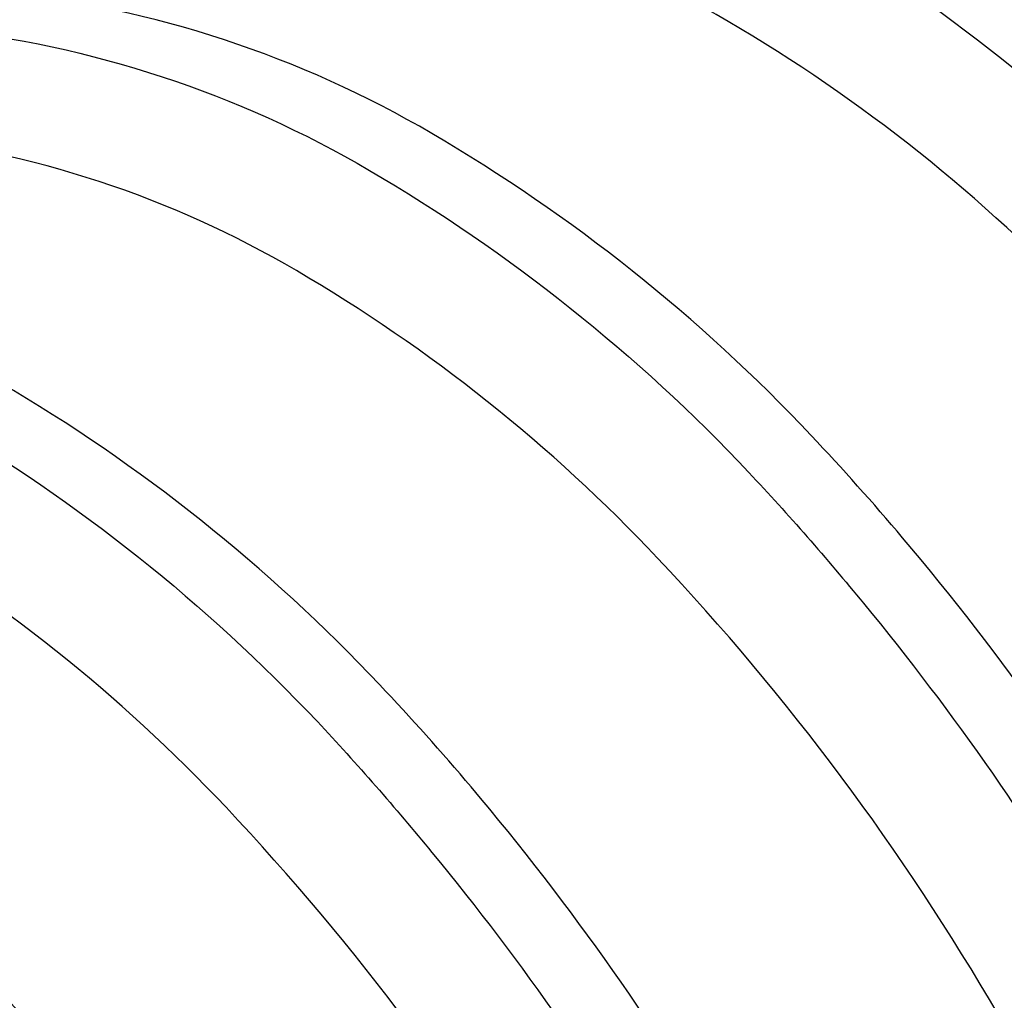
# Model space of a CAD drawing. Extents: x -15981 to -11679, y 2285 to 5601.
# Tile 59 of 103: x -14094 to -14019, y 3178 to 3252. Entities that reach past the tile are written whole.
import ezdxf

# ---------------------------------------------------------------- set-up
doc = ezdxf.new("R2010")
doc.units = 0
doc.header["$MEASUREMENT"] = 0
doc.layers.add('TANK', color=2, linetype='CONTINUOUS')

msp = doc.modelspace()

# ---------------------------------------------------------------- linework, layer by layer
at = {"layer": 'TANK', "elevation": 0}
for points in [[(-13955.059, 3098.542, 0.085374), (-13950.693, 3125.695, 0.071312), (-13956.276, 3161.829, 0.019282), (-13961.247, 3176.143, 0.038312), (-13974.311, 3203.23, 0.044515), (-13994.414, 3231.779, 0.013151), (-14001.306, 3239.481, 0.071312), (-14029.916, 3262.248, 0.106395), (-14062.343, 3272.914, 0.059949), (-14071.234, 3272.79, 0.059949)], [(-14071.234, 3270.341, -0.028206), (-14067.044, 3270.134, -0.106395), (-14034.617, 3259.468, -0.071312), (-14006.007, 3236.701, -0.016688), (-13997.368, 3226.836, -0.040957), (-13979.012, 3200.45, -0.038238), (-13965.969, 3173.416, -0.019356), (-13960.977, 3159.049, -0.071312), (-13955.394, 3122.914, -0.085107), (-13959.732, 3095.843)], [(-13971.82, 3088.861, 0.010233), (-13971.207, 3090.19, 0.106395), (-13964.719, 3122.019, 0.071312), (-13970.032, 3156.405, 0.017305), (-13974.229, 3168.647, 0.040291), (-13987.194, 3195.803, 0.057637), (-14012.896, 3230.244, 0.071312), (-14040.121, 3251.909, 0.106395), (-14070.979, 3262.059, 0.00181), (-14071.234, 3262.085, 0.00181)], [(-13987.603, 3079.745, 0.085407), (-13983.234, 3106.907, 0.071312), (-13988.817, 3143.042, 0.019282), (-13993.788, 3157.355, 0.038312), (-14006.852, 3184.443, 0.044515), (-14026.954, 3212.991, 0.013151), (-14033.847, 3220.694, 0.071312), (-14062.457, 3243.461, 0.106395), (-14094.884, 3254.127, 0.149431), (-14116.247, 3249.999), (-14123.42, 3245.783), (-14125.031, 3238.67)], [(-14123.42, 3245.783, -0.16913), (-14099.585, 3251.347, -0.106395), (-14067.158, 3240.68, -0.071312), (-14038.548, 3217.914, -0.016688), (-14029.909, 3208.048, -0.040957), (-14011.553, 3181.662, -0.038238), (-13998.51, 3154.629, -0.019356), (-13993.518, 3140.261, -0.071312), (-13987.935, 3104.127, -0.085141), (-13992.276, 3077.046, -0.085141)], [(-14004.366, 3070.062, 0.010321), (-14003.748, 3071.402, 0.106395), (-13997.26, 3103.232, 0.071312), (-14002.572, 3137.618, 0.017305), (-14006.769, 3149.86, 0.040291), (-14019.734, 3177.016, 0.057637), (-14045.437, 3211.456, 0.071312), (-14072.662, 3233.122, 0.106395), (-14103.52, 3243.272, 0.159299), (-14125.031, 3238.67), (-14130.457, 3235.537)], [(-14020.148, 3060.947, 0.085441), (-14015.775, 3088.12, 0.071312), (-14021.358, 3124.254, 0.019282), (-14026.328, 3138.568, 0.038312), (-14039.393, 3165.655, 0.044515), (-14059.495, 3194.204, 0.013151), (-14066.388, 3201.906, 0.071312), (-14094.998, 3224.673, 0.106395), (-14127.425, 3235.339, 0.051098), (-14135.011, 3235.367, 0.051098)], [(-14135.011, 3232.752, -0.019436), (-14132.126, 3232.559, -0.106395), (-14099.699, 3221.893, -0.071312), (-14071.089, 3199.126, -0.016688), (-14062.45, 3189.261, -0.040957), (-14044.093, 3162.875, -0.038238), (-14031.05, 3135.841, -0.019356), (-14026.059, 3121.474, -0.071312), (-14020.476, 3085.339, -0.085174), (-14024.821, 3058.248)], [(-14042.769, 3042.69, 0.083466), (-14036.288, 3052.615, 0.106395), (-14029.8, 3084.444, 0.071312), (-14035.113, 3118.83, 0.017305), (-14039.31, 3131.073, 0.040291), (-14052.275, 3158.228, 0.057637), (-14077.977, 3192.669, 0.071312), (-14105.203, 3214.334, 0.102937), (-14135.011, 3224.365, 0.102937)], [(-14052.688, 3042.16, 0.085441), (-14048.316, 3069.332, 0.071312), (-14053.899, 3105.467, 0.019282), (-14058.869, 3119.78, 0.038312), (-14071.933, 3146.868, 0.044515), (-14092.036, 3175.416, 0.013151), (-14098.929, 3183.119, 0.071312), (-14127.539, 3205.886, 0.106395), (-14159.966, 3216.552, 0.166072), (-14183.425, 3211.223, 0.14612)]]:
    msp.add_lwpolyline(points, format="xyb", dxfattribs=at)

doc.saveas('drawing.dxf')
